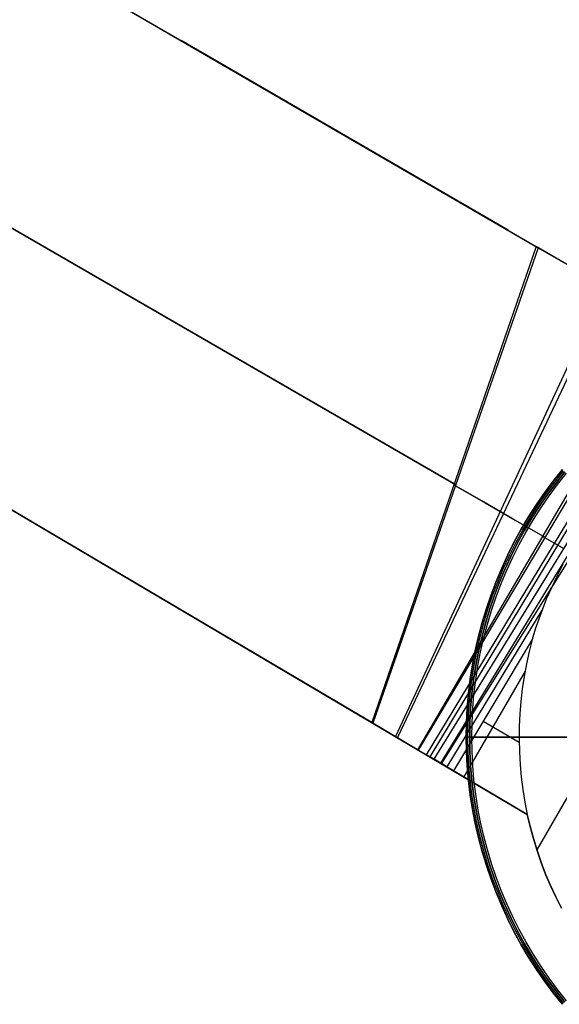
# Model space of a CAD drawing. Header units: millimetres. Extents: x 8926 to 10090, y -5004 to -3986.
# Tile 3 of 256: x 9301 to 9429, y -4417 to -4183. Entities that reach past the tile are written whole.
import ezdxf

# ---------------------------------------------------------------- set-up
doc = ezdxf.new("R2010")
doc.units = ezdxf.units.MM
doc.layers.add('1', color=7, linetype='Continuous')
doc.layers.add('BLANCO METALICO', color=7, linetype='Continuous', true_color=0xededed)

msp = doc.modelspace()

# ---------------------------------------------------------------- linework, layer by layer
at = {"layer": '1', "color": 29, "true_color": 0x4d342b}
for p, q in [((8936.24, -4085.35, 61.8), (9421.78, -4371.85, 61.8)), ((9316.68, -4175.07, 51.55), (9423.89, -4237.24, 59.69)), ((9317.01, -4175.27, 45.78), (9424.35, -4237.51, 53.63)), ((9417.24, -4233.38, 53), (9339.67, -4188.39, 53)), ((9404.43, -4293.5, 62.35), (9251.03, -4204.94, 56.46)), ((9251.27, -4205.07, 50.64), (9404.79, -4293.71, 56.32)), ((9384.87, -4350.07, 65.03), (9160.55, -4217.71, 63.36)), ((9385.15, -4350.24, 59.02), (9160.69, -4217.79, 57.45)), ((9423.89, -4237.24, 59.69), (9384.87, -4350.07, 65.03)), ((9424.35, -4237.51, 53.63), (9385.15, -4350.24, 59.02)), ((9434.32, -4243.3, 60.91), (9423.89, -4237.24, 59.69)), ((9424.35, -4237.51, 53.63), (9434.91, -4243.64, 54.86)), ((9440.17, -4246.7, 55.63), (9390.55, -4353.42, 59.23)), ((9441.25, -4247.33, 61.95), (9390.96, -4353.66, 65.27)), ((9395.81, -4356.53, 65.53), (9455.04, -4255.34, 64.55)), ((9455.89, -4255.83, 58.55), (9395.92, -4356.59, 59.52)), ((9458.54, -4257.37, 58.99), (9397.79, -4357.7, 59.54)), ((9459.31, -4257.82, 65.23), (9398.63, -4358.19, 65.61)), ((9399.66, -4358.8, 59.55), (9461.21, -4258.92, 59.33)), ((9462.37, -4259.6, 59.45), (9401.19, -4359.7, 59.56)), ((9401.45, -4359.85, 65.66), (9463.61, -4260.32, 65.66)), ((9411.41, -4297.79, 63.04), (9404.36, -4293.71, 62.36)), ((9404.72, -4293.93, 56.33), (9411.81, -4298.02, 57.01)), ((9418.44, -4301.84, 63.93), (9411.41, -4297.79, 63.04)), ((9411.81, -4298.02, 57.01), (9418.88, -4302.1, 57.91)), ((9425.45, -4305.89, 65.04), (9418.44, -4301.84, 63.93)), ((9418.88, -4302.1, 57.91), (9425.93, -4306.17, 59.04)), ((9427.78, -4307.33, 65.31), (9425.41, -4305.96, 65.04)), ((9425.89, -4306.23, 59.04), (9430.44, -4308.85, 59.44)), ((9430.16, -4308.7, 65.52), (9427.78, -4307.33, 65.31)), ((9430.23, -4312.64, 59.52), (9428.77, -4315.44, 59.52)), ((9428.77, -4315.44, 59.52), (9427.49, -4318.12, 59.53)), ((9427.49, -4318.12, 59.53), (9426.29, -4320.84, 59.54)), ((9426.29, -4320.84, 59.54), (9425.35, -4323.18, 59.55)), ((9425.26, -4323.4, 59.55), (9402.71, -4360.6, 59.57)), ((9425.35, -4323.18, 59.55), (9424.48, -4325.55, 59.56)), ((9424.48, -4325.55, 59.56), (9423.68, -4327.95, 59.56)), ((9423.68, -4327.95, 59.56), (9422.96, -4330.37, 59.57)), ((9422.96, -4330.37, 59.57), (9404.24, -4361.5, 59.57)), ((9422.96, -4330.37, 59.57), (9422.21, -4333.27, 59.57)), ((9422.21, -4333.27, 59.57), (9421.57, -4336.19, 59.57)), ((9421.57, -4336.19, 59.57), (9421.02, -4339.13, 59.57)), ((9421.24, -4337.88, 59.57), (9406.75, -4362.98, 59.57)), ((9421.02, -4339.13, 59.57), (9420.58, -4342.09, 59.57)), ((9420.58, -4342.09, 59.57), (9420.24, -4345.07, 59.57)), ((9420.24, -4345.07, 59.57), (9420, -4348.05, 59.57)), ((9420, -4348.05, 59.57), (9419.86, -4351.04, 59.57)), ((9384.87, -4350.07, 65.03), (9395.81, -4356.53, 65.53)), ((9395.92, -4356.59, 59.52), (9385.15, -4350.24, 59.02)), ((9411.29, -4349.78, 59.57), (9419.84, -4354.71, 59.57)), ((9419.86, -4351.04, 59.57), (9419.83, -4354.03, 59.57)), ((9419.83, -4354.03, 59.57), (9419.9, -4357.03, 59.57)), ((9395.81, -4356.53, 65.53), (9401.45, -4359.85, 65.66)), ((9399.66, -4358.8, 59.55), (9395.92, -4356.59, 59.52)), ((9419.9, -4357.03, 59.57), (9420.07, -4360.01, 59.57)), ((9404.24, -4361.5, 59.57), (9399.66, -4358.8, 59.55)), ((9401.45, -4359.85, 65.66), (9421.78, -4371.85, 65.66)), ((9420.07, -4360.01, 59.57), (9420.35, -4362.99, 59.57)), ((9421.78, -4371.85, 59.57), (9404.24, -4361.5, 59.57)), ((9420.35, -4362.99, 59.57), (9420.72, -4365.96, 59.57)), ((9420.72, -4365.96, 59.57), (9421.2, -4368.92, 59.57)), ((9432.29, -4366.02, 65.66), (9424.05, -4380.29, 65.66)), ((9421.2, -4368.92, 59.57), (9421.78, -4371.85, 59.57)), ((9421.78, -4371.85, 59.57), (9422.46, -4374.74, 59.57)), ((9422.46, -4374.74, 65.66), (9421.78, -4371.85, 65.66)), ((9421.78, -4371.85, 65.66), (9421.78, -4371.85, 59.57)), ((9422.46, -4374.74, 62.61), (9421.78, -4371.85, 62.61)), ((9422.46, -4374.74, 59.57), (9423.23, -4377.6, 59.57)), ((9423.23, -4377.6, 65.66), (9422.46, -4374.74, 65.66)), ((9423.23, -4377.6, 62.61), (9422.46, -4374.74, 62.61)), ((9423.23, -4377.6, 59.57), (9424.1, -4380.43, 59.57)), ((9424.1, -4380.43, 65.66), (9423.23, -4377.6, 65.66)), ((9424.1, -4380.43, 62.61), (9423.23, -4377.6, 62.61)), ((9424.1, -4380.43, 59.57), (9425.06, -4383.23, 59.57)), ((9425.06, -4383.23, 65.66), (9424.1, -4380.43, 65.66)), ((9425.06, -4383.23, 62.61), (9424.1, -4380.43, 62.61)), ((9425.06, -4383.23, 59.57), (9426.12, -4386, 59.57)), ((9426.12, -4386, 65.66), (9425.06, -4383.23, 65.66)), ((9426.12, -4386, 62.61), (9425.06, -4383.23, 62.61)), ((9426.12, -4386, 59.57), (9427.28, -4388.72, 59.57)), ((9427.28, -4388.72, 65.66), (9426.12, -4386, 65.66)), ((9427.28, -4388.72, 62.61), (9426.12, -4386, 62.61)), ((9427.28, -4388.72, 59.57), (9428.52, -4391.41, 59.57)), ((9428.52, -4391.41, 65.66), (9427.28, -4388.72, 65.66)), ((9428.52, -4391.41, 62.61), (9427.28, -4388.72, 62.61)), ((9428.52, -4391.41, 59.57), (9429.86, -4394.06, 59.57)), ((9429.86, -4394.06, 65.66), (9428.52, -4391.41, 65.66)), ((9429.86, -4394.06, 62.61), (9428.52, -4391.41, 62.61))]:
    msp.add_line(p, q, dxfattribs=at)
at = {"layer": 'BLANCO METALICO'}
for p, q in [((9427.95, -4292.82, 223.53), (9430.1, -4290.13, 223.53)), ((9430.1, -4290.13, 221.92), (9427.95, -4292.82, 221.92)), ((9430.1, -4290.13, 220.42), (9427.95, -4292.82, 220.42)), ((9427.95, -4292.82, 222.72), (9430.1, -4290.13, 222.72)), ((9427.95, -4292.82, 221.17), (9430.1, -4290.13, 221.17)), ((9428.27, -4293.06, 223.53), (9430.4, -4290.39, 223.53)), ((9430.71, -4290.64, 223.53), (9428.59, -4293.31, 223.53)), ((9428.59, -4293.31, 221.92), (9430.71, -4290.64, 221.92)), ((9430.71, -4290.64, 222.72), (9428.59, -4293.31, 222.72)), ((9428.59, -4293.31, 220.42), (9430.71, -4290.64, 220.42)), ((9428.98, -4293.61, 219.12), (9431.1, -4290.96, 219.12)), ((9428.98, -4293.61, 219.92), (9431.1, -4290.96, 219.92)), ((9425.91, -4295.58, 223.53), (9427.95, -4292.82, 223.53)), ((9427.95, -4292.82, 221.92), (9425.91, -4295.58, 221.92)), ((9427.95, -4292.82, 220.42), (9425.91, -4295.58, 220.42)), ((9425.91, -4295.58, 222.72), (9427.95, -4292.82, 222.72)), ((9425.91, -4295.58, 221.17), (9427.95, -4292.82, 221.17)), ((9426.23, -4295.81, 223.53), (9428.27, -4293.06, 223.53)), ((9428.59, -4293.31, 223.53), (9426.56, -4296.04, 223.53)), ((9426.56, -4296.04, 221.92), (9428.59, -4293.31, 221.92)), ((9428.59, -4293.31, 222.72), (9426.56, -4296.04, 222.72)), ((9426.56, -4296.04, 220.42), (9428.59, -4293.31, 220.42)), ((9426.96, -4296.33, 219.12), (9428.98, -4293.61, 219.12)), ((9426.96, -4296.33, 219.92), (9428.98, -4293.61, 219.92)), ((9423.95, -4298.4, 223.53), (9425.91, -4295.58, 223.53)), ((9425.91, -4295.58, 221.92), (9423.95, -4298.4, 221.92)), ((9425.91, -4295.58, 220.42), (9423.95, -4298.4, 220.42)), ((9423.95, -4298.4, 222.72), (9425.91, -4295.58, 222.72)), ((9423.95, -4298.4, 221.17), (9425.91, -4295.58, 221.17)), ((9424.29, -4298.63, 223.53), (9426.23, -4295.81, 223.53)), ((9426.56, -4296.04, 223.53), (9424.62, -4298.85, 223.53)), ((9424.62, -4298.85, 221.92), (9426.56, -4296.04, 221.92)), ((9426.56, -4296.04, 222.72), (9424.62, -4298.85, 222.72)), ((9424.62, -4298.85, 220.42), (9426.56, -4296.04, 220.42)), ((9425.04, -4299.12, 219.12), (9426.96, -4296.33, 219.12)), ((9425.04, -4299.12, 219.92), (9426.96, -4296.33, 219.92)), ((9422.1, -4301.3, 223.53), (9423.95, -4298.4, 223.53)), ((9423.95, -4298.4, 221.92), (9422.1, -4301.3, 221.92)), ((9423.95, -4298.4, 220.42), (9422.1, -4301.3, 220.42)), ((9422.1, -4301.3, 222.72), (9423.95, -4298.4, 222.72)), ((9422.1, -4301.3, 221.17), (9423.95, -4298.4, 221.17)), ((9422.44, -4301.51, 223.53), (9424.29, -4298.63, 223.53)), ((9424.62, -4298.85, 223.53), (9422.78, -4301.72, 223.53)), ((9422.78, -4301.72, 221.92), (9424.62, -4298.85, 221.92)), ((9424.62, -4298.85, 222.72), (9422.78, -4301.72, 222.72)), ((9422.78, -4301.72, 220.42), (9424.62, -4298.85, 220.42)), ((9423.21, -4301.98, 219.12), (9425.04, -4299.12, 219.12)), ((9423.21, -4301.98, 219.92), (9425.04, -4299.12, 219.92)), ((9420.35, -4304.25, 223.53), (9422.1, -4301.3, 223.53)), ((9422.1, -4301.3, 221.92), (9420.35, -4304.25, 221.92)), ((9422.1, -4301.3, 220.42), (9420.35, -4304.25, 220.42)), ((9420.35, -4304.25, 222.72), (9422.1, -4301.3, 222.72)), ((9420.35, -4304.25, 221.17), (9422.1, -4301.3, 221.17)), ((9420.7, -4304.45, 223.53), (9422.44, -4301.51, 223.53)), ((9422.78, -4301.72, 223.53), (9421.05, -4304.65, 223.53)), ((9421.05, -4304.65, 221.92), (9422.78, -4301.72, 221.92)), ((9422.78, -4301.72, 222.72), (9421.05, -4304.65, 222.72)), ((9421.05, -4304.65, 220.42), (9422.78, -4301.72, 220.42)), ((9418.7, -4307.27, 223.53), (9420.35, -4304.25, 223.53)), ((9420.35, -4304.25, 221.92), (9418.7, -4307.27, 221.92)), ((9420.35, -4304.25, 220.42), (9418.7, -4307.27, 220.42)), ((9418.7, -4307.27, 222.72), (9420.35, -4304.25, 222.72)), ((9418.7, -4307.27, 221.17), (9420.35, -4304.25, 221.17)), ((9421.48, -4304.9, 219.12), (9423.21, -4301.98, 219.12)), ((9421.48, -4304.9, 219.92), (9423.21, -4301.98, 219.92)), ((9419.06, -4307.45, 223.53), (9420.7, -4304.45, 223.53)), ((9421.05, -4304.65, 223.53), (9419.41, -4307.64, 223.53)), ((9419.41, -4307.64, 221.92), (9421.05, -4304.65, 221.92)), ((9421.05, -4304.65, 222.72), (9419.41, -4307.64, 222.72)), ((9419.41, -4307.64, 220.42), (9421.05, -4304.65, 220.42)), ((9419.85, -4307.87, 219.12), (9421.48, -4304.9, 219.12)), ((9419.85, -4307.87, 219.92), (9421.48, -4304.9, 219.92)), ((9417.16, -4310.33, 223.53), (9418.7, -4307.27, 223.53)), ((9418.7, -4307.27, 221.92), (9417.16, -4310.33, 221.92)), ((9418.7, -4307.27, 220.42), (9417.16, -4310.33, 220.42)), ((9417.16, -4310.33, 222.72), (9418.7, -4307.27, 222.72)), ((9417.16, -4310.33, 221.17), (9418.7, -4307.27, 221.17)), ((9417.52, -4310.51, 223.53), (9419.06, -4307.45, 223.53)), ((9419.41, -4307.64, 223.53), (9417.88, -4310.68, 223.53)), ((9417.88, -4310.68, 221.92), (9419.41, -4307.64, 221.92)), ((9419.41, -4307.64, 222.72), (9417.88, -4310.68, 222.72)), ((9417.88, -4310.68, 220.42), (9419.41, -4307.64, 220.42)), ((9418.33, -4310.9, 219.12), (9419.85, -4307.87, 219.12)), ((9418.33, -4310.9, 219.92), (9419.85, -4307.87, 219.92)), ((9415.72, -4313.45, 223.53), (9417.16, -4310.33, 223.53)), ((9417.16, -4310.33, 221.92), (9415.72, -4313.45, 221.92)), ((9417.16, -4310.33, 220.42), (9415.72, -4313.45, 220.42)), ((9415.72, -4313.45, 222.72), (9417.16, -4310.33, 222.72)), ((9415.72, -4313.45, 221.17), (9417.16, -4310.33, 221.17)), ((9416.09, -4313.61, 223.53), (9417.52, -4310.51, 223.53)), ((9417.88, -4310.68, 223.53), (9416.45, -4313.78, 223.53)), ((9416.45, -4313.78, 221.92), (9417.88, -4310.68, 221.92)), ((9417.88, -4310.68, 222.72), (9416.45, -4313.78, 222.72)), ((9416.45, -4313.78, 220.42), (9417.88, -4310.68, 220.42)), ((9416.91, -4313.98, 219.12), (9418.33, -4310.9, 219.12)), ((9416.91, -4313.98, 219.92), (9418.33, -4310.9, 219.92)), ((9414.39, -4316.62, 223.53), (9415.72, -4313.45, 223.53)), ((9415.72, -4313.45, 221.92), (9414.39, -4316.62, 221.92)), ((9415.72, -4313.45, 220.42), (9414.39, -4316.62, 220.42)), ((9414.39, -4316.62, 222.72), (9415.72, -4313.45, 222.72)), ((9414.39, -4316.62, 221.17), (9415.72, -4313.45, 221.17)), ((9414.77, -4316.77, 223.53), (9416.09, -4313.61, 223.53)), ((9416.45, -4313.78, 223.53), (9415.14, -4316.92, 223.53)), ((9415.14, -4316.92, 221.92), (9416.45, -4313.78, 221.92)), ((9416.45, -4313.78, 222.72), (9415.14, -4316.92, 222.72)), ((9415.14, -4316.92, 220.42), (9416.45, -4313.78, 220.42)), ((9415.6, -4317.1, 219.12), (9416.91, -4313.98, 219.12)), ((9415.6, -4317.1, 219.92), (9416.91, -4313.98, 219.92)), ((9413.18, -4319.83, 223.53), (9414.39, -4316.62, 223.53)), ((9414.39, -4316.62, 221.92), (9413.18, -4319.83, 221.92)), ((9414.39, -4316.62, 220.42), (9413.18, -4319.83, 220.42)), ((9413.18, -4319.83, 222.72), (9414.39, -4316.62, 222.72)), ((9413.18, -4319.83, 221.17), (9414.39, -4316.62, 221.17)), ((9413.55, -4319.97, 223.53), (9414.77, -4316.77, 223.53)), ((9415.14, -4316.92, 223.53), (9413.93, -4320.1, 223.53)), ((9413.93, -4320.1, 221.92), (9415.14, -4316.92, 221.92)), ((9415.14, -4316.92, 222.72), (9413.93, -4320.1, 222.72)), ((9413.93, -4320.1, 220.42), (9415.14, -4316.92, 220.42)), ((9414.4, -4320.27, 219.12), (9415.6, -4317.1, 219.12)), ((9414.4, -4320.27, 219.92), (9415.6, -4317.1, 219.92)), ((9412.07, -4323.08, 223.53), (9413.18, -4319.83, 223.53)), ((9413.18, -4319.83, 221.92), (9412.07, -4323.08, 221.92)), ((9413.18, -4319.83, 220.42), (9412.07, -4323.08, 220.42)), ((9412.07, -4323.08, 222.72), (9413.18, -4319.83, 222.72)), ((9412.07, -4323.08, 221.17), (9413.18, -4319.83, 221.17)), ((9412.45, -4323.21, 223.53), (9413.55, -4319.97, 223.53)), ((9413.93, -4320.1, 223.53), (9412.83, -4323.33, 223.53)), ((9412.83, -4323.33, 221.92), (9413.93, -4320.1, 221.92)), ((9413.93, -4320.1, 222.72), (9412.83, -4323.33, 222.72)), ((9412.83, -4323.33, 220.42), (9413.93, -4320.1, 220.42)), ((9413.31, -4323.48, 219.12), (9414.4, -4320.27, 219.12)), ((9413.31, -4323.48, 219.92), (9414.4, -4320.27, 219.92)), ((9411.08, -4326.37, 223.53), (9412.07, -4323.08, 223.53)), ((9412.07, -4323.08, 221.92), (9411.08, -4326.37, 221.92)), ((9412.07, -4323.08, 220.42), (9411.08, -4326.37, 220.42)), ((9411.08, -4326.37, 222.72), (9412.07, -4323.08, 222.72)), ((9411.08, -4326.37, 221.17), (9412.07, -4323.08, 221.17)), ((9411.46, -4326.48, 223.53), (9412.45, -4323.21, 223.53)), ((9412.83, -4323.33, 223.53), (9411.85, -4326.59, 223.53)), ((9411.85, -4326.59, 221.92), (9412.83, -4323.33, 221.92)), ((9412.83, -4323.33, 222.72), (9411.85, -4326.59, 222.72)), ((9411.85, -4326.59, 220.42), (9412.83, -4323.33, 220.42)), ((9412.33, -4326.73, 219.12), (9413.31, -4323.48, 219.12)), ((9412.33, -4326.73, 219.92), (9413.31, -4323.48, 219.92)), ((9410.2, -4329.69, 223.53), (9411.08, -4326.37, 223.53)), ((9411.08, -4326.37, 221.92), (9410.2, -4329.69, 221.92)), ((9411.08, -4326.37, 220.42), (9410.2, -4329.69, 220.42)), ((9410.2, -4329.69, 222.72), (9411.08, -4326.37, 222.72)), ((9410.2, -4329.69, 221.17), (9411.08, -4326.37, 221.17)), ((9410.58, -4329.79, 223.53), (9411.46, -4326.48, 223.53)), ((9411.85, -4326.59, 223.53), (9410.97, -4329.88, 223.53)), ((9410.97, -4329.88, 221.92), (9411.85, -4326.59, 221.92)), ((9411.85, -4326.59, 222.72), (9410.97, -4329.88, 222.72)), ((9410.97, -4329.88, 220.42), (9411.85, -4326.59, 220.42)), ((9411.46, -4330, 219.12), (9412.33, -4326.73, 219.12)), ((9411.46, -4330, 219.92), (9412.33, -4326.73, 219.92)), ((9409.43, -4333.04, 223.53), (9410.2, -4329.69, 223.53)), ((9410.2, -4329.69, 221.92), (9409.43, -4333.04, 221.92)), ((9410.2, -4329.69, 220.42), (9409.43, -4333.04, 220.42)), ((9409.43, -4333.04, 222.72), (9410.2, -4329.69, 222.72)), ((9409.43, -4333.04, 221.17), (9410.2, -4329.69, 221.17)), ((9409.82, -4333.12, 223.53), (9410.58, -4329.79, 223.53)), ((9410.97, -4329.88, 223.53), (9410.21, -4333.21, 223.53)), ((9410.21, -4333.21, 221.92), (9410.97, -4329.88, 221.92)), ((9410.97, -4329.88, 222.72), (9410.21, -4333.21, 222.72)), ((9410.21, -4333.21, 220.42), (9410.97, -4329.88, 220.42)), ((9410.7, -4333.31, 219.12), (9411.46, -4330, 219.12)), ((9410.7, -4333.31, 219.92), (9411.46, -4330, 219.92)), ((9408.78, -4336.42, 223.53), (9409.43, -4333.04, 223.53)), ((9409.43, -4333.04, 221.92), (9408.78, -4336.42, 221.92)), ((9409.43, -4333.04, 220.42), (9408.78, -4336.42, 220.42)), ((9408.78, -4336.42, 222.72), (9409.43, -4333.04, 222.72)), ((9408.78, -4336.42, 221.17), (9409.43, -4333.04, 221.17)), ((9409.18, -4336.48, 223.53), (9409.82, -4333.12, 223.53)), ((9410.21, -4333.21, 223.53), (9409.57, -4336.55, 223.53)), ((9409.57, -4336.55, 221.92), (9410.21, -4333.21, 221.92)), ((9410.21, -4333.21, 222.72), (9409.57, -4336.55, 222.72)), ((9409.57, -4336.55, 220.42), (9410.21, -4333.21, 220.42)), ((9410.06, -4336.64, 219.12), (9410.7, -4333.31, 219.12)), ((9410.06, -4336.64, 219.92), (9410.7, -4333.31, 219.92)), ((9408.25, -4339.81, 223.53), (9408.78, -4336.42, 223.53)), ((9408.78, -4336.42, 221.92), (9408.25, -4339.81, 221.92)), ((9408.78, -4336.42, 220.42), (9408.25, -4339.81, 220.42)), ((9408.25, -4339.81, 222.72), (9408.78, -4336.42, 222.72)), ((9408.25, -4339.81, 221.17), (9408.78, -4336.42, 221.17)), ((9408.65, -4339.86, 223.53), (9409.18, -4336.48, 223.53)), ((9409.57, -4336.55, 223.53), (9409.04, -4339.92, 223.53)), ((9409.04, -4339.92, 221.92), (9409.57, -4336.55, 221.92)), ((9409.57, -4336.55, 222.72), (9409.04, -4339.92, 222.72)), ((9409.04, -4339.92, 220.42), (9409.57, -4336.55, 220.42)), ((9409.54, -4339.99, 219.12), (9410.06, -4336.64, 219.12)), ((9409.54, -4339.99, 219.92), (9410.06, -4336.64, 219.92)), ((9407.84, -4343.22, 223.53), (9408.25, -4339.81, 223.53)), ((9408.25, -4339.81, 221.92), (9407.84, -4343.22, 221.92)), ((9408.25, -4339.81, 220.42), (9407.84, -4343.22, 220.42)), ((9407.84, -4343.22, 222.72), (9408.25, -4339.81, 222.72)), ((9407.84, -4343.22, 221.17), (9408.25, -4339.81, 221.17)), ((9408.24, -4343.26, 223.53), (9408.65, -4339.86, 223.53)), ((9409.04, -4339.92, 223.53), (9408.63, -4343.3, 223.53)), ((9408.63, -4343.3, 221.92), (9409.04, -4339.92, 221.92)), ((9409.04, -4339.92, 222.72), (9408.63, -4343.3, 222.72)), ((9408.63, -4343.3, 220.42), (9409.04, -4339.92, 220.42)), ((9409.13, -4343.35, 219.12), (9409.54, -4339.99, 219.12)), ((9409.13, -4343.35, 219.92), (9409.54, -4339.99, 219.92)), ((9407.54, -4346.64, 223.53), (9407.84, -4343.22, 223.53)), ((9407.84, -4343.22, 221.92), (9407.54, -4346.64, 221.92)), ((9407.84, -4343.22, 220.42), (9407.54, -4346.64, 220.42)), ((9407.54, -4346.64, 222.72), (9407.84, -4343.22, 222.72)), ((9407.54, -4346.64, 221.17), (9407.84, -4343.22, 221.17)), ((9407.94, -4346.67, 223.53), (9408.24, -4343.26, 223.53)), ((9408.63, -4343.3, 223.53), (9408.34, -4346.7, 223.53)), ((9408.34, -4346.7, 221.92), (9408.63, -4343.3, 221.92)), ((9408.63, -4343.3, 222.72), (9408.34, -4346.7, 222.72)), ((9408.34, -4346.7, 220.42), (9408.63, -4343.3, 220.42)), ((9408.84, -4346.73, 219.12), (9409.13, -4343.35, 219.12)), ((9408.84, -4346.73, 219.92), (9409.13, -4343.35, 219.92)), ((9407.36, -4350.07, 223.53), (9407.54, -4346.64, 223.53)), ((9407.54, -4346.64, 221.92), (9407.36, -4350.07, 221.92)), ((9407.54, -4346.64, 220.42), (9407.36, -4350.07, 220.42)), ((9407.36, -4350.07, 222.72), (9407.54, -4346.64, 222.72)), ((9407.36, -4350.07, 221.17), (9407.54, -4346.64, 221.17)), ((9407.76, -4350.08, 223.53), (9407.94, -4346.67, 223.53)), ((9408.34, -4346.7, 223.53), (9408.16, -4350.1, 223.53)), ((9408.16, -4350.1, 221.92), (9408.34, -4346.7, 221.92)), ((9408.34, -4346.7, 222.72), (9408.16, -4350.1, 222.72)), ((9408.16, -4350.1, 220.42), (9408.34, -4346.7, 220.42)), ((9408.66, -4350.12, 219.12), (9408.84, -4346.73, 219.12)), ((9408.66, -4350.12, 219.92), (9408.84, -4346.73, 219.92)), ((9407.31, -4353.51, 223.53), (9407.36, -4350.07, 223.53)), ((9407.36, -4350.07, 221.92), (9407.31, -4353.51, 221.92)), ((9407.36, -4350.07, 220.42), (9407.31, -4353.51, 220.42)), ((9407.31, -4353.51, 222.72), (9407.36, -4350.07, 222.72)), ((9407.31, -4353.51, 221.17), (9407.36, -4350.07, 221.17)), ((9407.71, -4353.51, 223.53), (9407.76, -4350.08, 223.53)), ((9408.16, -4350.1, 223.53), (9408.11, -4353.51, 223.53)), ((9408.11, -4353.51, 221.92), (9408.16, -4350.1, 221.92)), ((9408.16, -4350.1, 222.72), (9408.11, -4353.51, 222.72)), ((9408.11, -4353.51, 220.42), (9408.16, -4350.1, 220.42)), ((9408.61, -4353.51, 219.12), (9408.66, -4350.12, 219.12)), ((9408.61, -4353.51, 219.92), (9408.66, -4350.12, 219.92)), ((9407.36, -4356.94, 223.53), (9407.31, -4353.51, 223.53)), ((9407.31, -4353.51, 223.53), (9407.31, -4353.51, 221.92)), ((9407.31, -4353.51, 221.92), (9407.36, -4356.94, 221.92)), ((9408.11, -4353.51, 223.53), (9407.31, -4353.51, 223.53)), ((9407.31, -4353.51, 220.42), (9407.31, -4353.51, 221.92)), ((9407.32, -4353.51, 220.24), (9407.31, -4353.51, 220.28)), ((9407.31, -4353.51, 220.28), (9407.31, -4353.51, 220.33)), ((9407.31, -4353.51, 220.33), (9407.31, -4353.51, 220.37)), ((9407.31, -4353.51, 220.37), (9407.31, -4353.51, 220.42)), ((9407.31, -4353.51, 220.42), (9407.36, -4356.94, 220.42)), ((9407.36, -4356.94, 222.72), (9407.31, -4353.51, 222.72)), ((9407.36, -4356.94, 221.17), (9407.31, -4353.51, 221.17)), ((9407.33, -4353.51, 220.15), (9407.32, -4353.51, 220.2)), ((9407.32, -4353.51, 220.2), (9407.32, -4353.51, 220.24)), ((9407.34, -4353.51, 220.11), (9407.33, -4353.51, 220.15)), ((9407.35, -4353.51, 220.07), (9407.34, -4353.51, 220.11)), ((9407.37, -4353.51, 220.02), (9407.35, -4353.51, 220.07)), ((9407.38, -4353.51, 219.98), (9407.37, -4353.51, 220.02)), ((9407.4, -4353.51, 219.94), (9407.38, -4353.51, 219.98)), ((9407.41, -4353.51, 219.9), (9407.4, -4353.51, 219.94)), ((9407.43, -4353.51, 219.86), (9407.41, -4353.51, 219.9)), ((9407.45, -4353.51, 219.82), (9407.43, -4353.51, 219.86)), ((9407.47, -4353.51, 219.78), (9407.45, -4353.51, 219.82)), ((9407.49, -4353.51, 219.74), (9407.47, -4353.51, 219.78)), ((9407.52, -4353.51, 219.7), (9407.49, -4353.51, 219.74)), ((9407.54, -4353.51, 219.67), (9407.52, -4353.51, 219.7)), ((9407.57, -4353.51, 219.63), (9407.54, -4353.51, 219.67)), ((9407.6, -4353.51, 219.6), (9407.57, -4353.51, 219.63)), ((9407.63, -4353.51, 219.56), (9407.6, -4353.51, 219.6)), ((9407.65, -4353.51, 219.53), (9407.63, -4353.51, 219.56)), ((9407.69, -4353.51, 219.5), (9407.65, -4353.51, 219.53)), ((9407.72, -4353.51, 219.47), (9407.69, -4353.51, 219.5)), ((9407.76, -4356.93, 223.53), (9407.71, -4353.51, 223.53)), ((9407.75, -4353.51, 219.44), (9407.72, -4353.51, 219.47)), ((9407.78, -4353.51, 219.41), (9407.75, -4353.51, 219.44)), ((9407.82, -4353.51, 219.38), (9407.78, -4353.51, 219.41)), ((9407.86, -4353.51, 219.35), (9407.82, -4353.51, 219.38)), ((9407.89, -4353.51, 219.33), (9407.86, -4353.51, 219.35)), ((9407.93, -4353.51, 219.31), (9407.89, -4353.51, 219.33)), ((9407.97, -4353.51, 219.28), (9407.93, -4353.51, 219.31)), ((9408.01, -4353.51, 219.26), (9407.97, -4353.51, 219.28)), ((9408.05, -4353.51, 219.24), (9408.01, -4353.51, 219.26)), ((9408.09, -4353.51, 219.22), (9408.05, -4353.51, 219.24)), ((9408.13, -4353.51, 219.21), (9408.09, -4353.51, 219.22)), ((9408.11, -4353.51, 221.92), (9408.11, -4353.51, 223.53)), ((9408.11, -4353.51, 223.53), (9408.16, -4356.91, 223.53)), ((9408.16, -4356.91, 221.92), (9408.11, -4353.51, 221.92)), ((9408.11, -4353.51, 221.92), (9408.11, -4353.51, 220.42)), ((9408.11, -4353.51, 220.42), (9408.11, -4353.51, 220.4)), ((9408.11, -4353.51, 220.4), (9408.11, -4353.51, 220.38)), ((9408.11, -4353.51, 220.38), (9408.11, -4353.51, 220.37)), ((9408.11, -4353.51, 220.37), (9408.11, -4353.51, 220.35)), ((9408.11, -4353.51, 220.35), (9408.11, -4353.51, 220.33)), ((9408.11, -4353.51, 220.33), (9408.12, -4353.51, 220.31)), ((9408.11, -4353.51, 222.72), (9408.16, -4356.91, 222.72)), ((9408.16, -4356.91, 220.42), (9408.11, -4353.51, 220.42)), ((9408.12, -4353.51, 220.31), (9408.12, -4353.51, 220.3)), ((9408.12, -4353.51, 220.3), (9408.12, -4353.51, 220.28)), ((9408.12, -4353.51, 220.28), (9408.13, -4353.51, 220.27)), ((9408.17, -4353.51, 219.19), (9408.13, -4353.51, 219.21)), ((9408.13, -4353.51, 220.27), (9408.13, -4353.51, 220.25)), ((9408.13, -4353.51, 220.25), (9408.14, -4353.51, 220.23)), ((9408.14, -4353.51, 220.23), (9408.15, -4353.51, 220.22)), ((9408.15, -4353.51, 220.22), (9408.15, -4353.51, 220.2)), ((9408.15, -4353.51, 220.2), (9408.16, -4353.51, 220.19)), ((9408.16, -4353.51, 220.19), (9408.17, -4353.51, 220.17)), ((9408.21, -4353.51, 219.18), (9408.17, -4353.51, 219.19)), ((9408.17, -4353.51, 220.17), (9408.18, -4353.51, 220.16)), ((9408.18, -4353.51, 220.16), (9408.19, -4353.51, 220.14)), ((9408.19, -4353.51, 220.14), (9408.2, -4353.51, 220.13)), ((9408.2, -4353.51, 220.13), (9408.21, -4353.51, 220.11)), ((9408.25, -4353.51, 219.16), (9408.21, -4353.51, 219.18)), ((9408.21, -4353.51, 220.11), (9408.22, -4353.51, 220.1)), ((9408.22, -4353.51, 220.1), (9408.23, -4353.51, 220.09)), ((9408.23, -4353.51, 220.09), (9408.24, -4353.51, 220.07)), ((9408.24, -4353.51, 220.07), (9408.25, -4353.51, 220.06)), ((9408.3, -4353.51, 219.15), (9408.25, -4353.51, 219.16)), ((9408.25, -4353.51, 220.06), (9408.26, -4353.51, 220.05)), ((9408.26, -4353.51, 220.05), (9408.28, -4353.51, 220.04)), ((9408.28, -4353.51, 220.04), (9408.29, -4353.51, 220.03)), ((9408.29, -4353.51, 220.03), (9408.3, -4353.51, 220.02)), ((9408.34, -4353.51, 219.14), (9408.3, -4353.51, 219.15)), ((9408.3, -4353.51, 220.02), (9408.32, -4353.51, 220.01)), ((9408.32, -4353.51, 220.01), (9408.33, -4353.51, 220)), ((9408.33, -4353.51, 220), (9408.35, -4353.51, 219.99)), ((9408.38, -4353.51, 219.14), (9408.34, -4353.51, 219.14)), ((9408.35, -4353.51, 219.99), (9408.36, -4353.51, 219.98)), ((9408.36, -4353.51, 219.98), (9408.37, -4353.51, 219.97)), ((9408.37, -4353.51, 219.97), (9408.39, -4353.51, 219.96)), ((9408.43, -4353.51, 219.13), (9408.38, -4353.51, 219.14)), ((9408.39, -4353.51, 219.96), (9408.41, -4353.51, 219.96)), ((9408.41, -4353.51, 219.96), (9408.42, -4353.51, 219.95)), ((9408.42, -4353.51, 219.95), (9408.44, -4353.51, 219.95)), ((9408.47, -4353.51, 219.12), (9408.43, -4353.51, 219.13)), ((9408.44, -4353.51, 219.95), (9408.45, -4353.51, 219.94)), ((9408.45, -4353.51, 219.94), (9408.47, -4353.51, 219.93)), ((9408.52, -4353.51, 219.12), (9408.47, -4353.51, 219.12)), ((9408.47, -4353.51, 219.93), (9408.49, -4353.51, 219.93)), ((9408.49, -4353.51, 219.93), (9408.5, -4353.51, 219.93)), ((9408.5, -4353.51, 219.93), (9408.52, -4353.51, 219.92)), ((9408.56, -4353.51, 219.12), (9408.52, -4353.51, 219.12)), ((9408.52, -4353.51, 219.92), (9408.54, -4353.51, 219.92)), ((9408.54, -4353.51, 219.92), (9408.55, -4353.51, 219.92)), ((9408.55, -4353.51, 219.92), (9408.57, -4353.51, 219.92)), ((9408.61, -4353.51, 219.12), (9408.56, -4353.51, 219.12)), ((9408.57, -4353.51, 219.92), (9408.59, -4353.51, 219.92)), ((9408.59, -4353.51, 219.92), (9408.61, -4353.51, 219.92)), ((9481.31, -4353.51, 219.12), (9408.61, -4353.51, 219.12)), ((9408.61, -4353.51, 219.92), (9481.81, -4353.51, 219.92)), ((9408.66, -4356.89, 219.12), (9408.61, -4353.51, 219.12)), ((9408.66, -4356.89, 219.92), (9408.61, -4353.51, 219.92)), ((9407.54, -4360.37, 223.53), (9407.36, -4356.94, 223.53)), ((9407.36, -4356.94, 221.92), (9407.54, -4360.37, 221.92)), ((9407.36, -4356.94, 220.42), (9407.54, -4360.37, 220.42)), ((9407.54, -4360.37, 222.72), (9407.36, -4356.94, 222.72)), ((9407.54, -4360.37, 221.17), (9407.36, -4356.94, 221.17)), ((9407.94, -4360.34, 223.53), (9407.76, -4356.93, 223.53)), ((9408.16, -4356.91, 223.53), (9408.34, -4360.31, 223.53)), ((9408.34, -4360.31, 221.92), (9408.16, -4356.91, 221.92)), ((9408.16, -4356.91, 222.72), (9408.34, -4360.31, 222.72)), ((9408.34, -4360.31, 220.42), (9408.16, -4356.91, 220.42)), ((9408.84, -4360.28, 219.12), (9408.66, -4356.89, 219.12)), ((9408.84, -4360.28, 219.92), (9408.66, -4356.89, 219.92)), ((9409.13, -4363.66, 219.12), (9408.84, -4360.28, 219.12)), ((9409.13, -4363.66, 219.92), (9408.84, -4360.28, 219.92)), ((9407.84, -4363.79, 223.53), (9407.54, -4360.37, 223.53)), ((9407.54, -4360.37, 221.92), (9407.84, -4363.79, 221.92)), ((9407.54, -4360.37, 220.42), (9407.84, -4363.79, 220.42)), ((9407.84, -4363.79, 222.72), (9407.54, -4360.37, 222.72)), ((9407.84, -4363.79, 221.17), (9407.54, -4360.37, 221.17)), ((9408.24, -4363.75, 223.53), (9407.94, -4360.34, 223.53)), ((9408.34, -4360.31, 223.53), (9408.63, -4363.71, 223.53)), ((9408.63, -4363.71, 221.92), (9408.34, -4360.31, 221.92)), ((9408.34, -4360.31, 222.72), (9408.63, -4363.71, 222.72)), ((9408.63, -4363.71, 220.42), (9408.34, -4360.31, 220.42)), ((9408.25, -4367.2, 223.53), (9407.84, -4363.79, 223.53)), ((9407.84, -4363.79, 221.92), (9408.25, -4367.2, 221.92)), ((9407.84, -4363.79, 220.42), (9408.25, -4367.2, 220.42)), ((9408.25, -4367.2, 222.72), (9407.84, -4363.79, 222.72)), ((9408.25, -4367.2, 221.17), (9407.84, -4363.79, 221.17)), ((9408.65, -4367.15, 223.53), (9408.24, -4363.75, 223.53)), ((9408.63, -4363.71, 223.53), (9409.04, -4367.09, 223.53)), ((9409.04, -4367.09, 221.92), (9408.63, -4363.71, 221.92)), ((9408.63, -4363.71, 222.72), (9409.04, -4367.09, 222.72)), ((9409.04, -4367.09, 220.42), (9408.63, -4363.71, 220.42)), ((9409.54, -4367.02, 219.12), (9409.13, -4363.66, 219.12)), ((9409.54, -4367.02, 219.92), (9409.13, -4363.66, 219.92)), ((9408.78, -4370.6, 223.53), (9408.25, -4367.2, 223.53)), ((9408.25, -4367.2, 221.92), (9408.78, -4370.6, 221.92)), ((9408.25, -4367.2, 220.42), (9408.78, -4370.6, 220.42)), ((9408.78, -4370.6, 222.72), (9408.25, -4367.2, 222.72)), ((9408.78, -4370.6, 221.17), (9408.25, -4367.2, 221.17)), ((9409.18, -4370.53, 223.53), (9408.65, -4367.15, 223.53)), ((9409.04, -4367.09, 223.53), (9409.57, -4370.46, 223.53)), ((9409.57, -4370.46, 221.92), (9409.04, -4367.09, 221.92)), ((9409.04, -4367.09, 222.72), (9409.57, -4370.46, 222.72)), ((9409.57, -4370.46, 220.42), (9409.04, -4367.09, 220.42)), ((9410.06, -4370.37, 219.12), (9409.54, -4367.02, 219.12)), ((9410.06, -4370.37, 219.92), (9409.54, -4367.02, 219.92)), ((9409.43, -4373.97, 223.53), (9408.78, -4370.6, 223.53)), ((9408.78, -4370.6, 221.92), (9409.43, -4373.97, 221.92)), ((9408.78, -4370.6, 220.42), (9409.43, -4373.97, 220.42)), ((9409.43, -4373.97, 222.72), (9408.78, -4370.6, 222.72)), ((9409.43, -4373.97, 221.17), (9408.78, -4370.6, 221.17)), ((9409.82, -4373.89, 223.53), (9409.18, -4370.53, 223.53)), ((9409.57, -4370.46, 223.53), (9410.21, -4373.8, 223.53)), ((9410.21, -4373.8, 221.92), (9409.57, -4370.46, 221.92)), ((9409.57, -4370.46, 222.72), (9410.21, -4373.8, 222.72)), ((9410.21, -4373.8, 220.42), (9409.57, -4370.46, 220.42)), ((9410.7, -4373.7, 219.12), (9410.06, -4370.37, 219.12)), ((9410.7, -4373.7, 219.92), (9410.06, -4370.37, 219.92)), ((9410.2, -4377.32, 223.53), (9409.43, -4373.97, 223.53)), ((9409.43, -4373.97, 221.92), (9410.2, -4377.32, 221.92)), ((9409.43, -4373.97, 220.42), (9410.2, -4377.32, 220.42)), ((9410.2, -4377.32, 222.72), (9409.43, -4373.97, 222.72)), ((9410.2, -4377.32, 221.17), (9409.43, -4373.97, 221.17)), ((9410.58, -4377.22, 223.53), (9409.82, -4373.89, 223.53)), ((9410.21, -4373.8, 223.53), (9410.97, -4377.13, 223.53)), ((9410.97, -4377.13, 221.92), (9410.21, -4373.8, 221.92)), ((9410.21, -4373.8, 222.72), (9410.97, -4377.13, 222.72)), ((9410.97, -4377.13, 220.42), (9410.21, -4373.8, 220.42)), ((9411.46, -4377.01, 219.12), (9410.7, -4373.7, 219.12)), ((9411.46, -4377.01, 219.92), (9410.7, -4373.7, 219.92)), ((9411.08, -4380.64, 223.53), (9410.2, -4377.32, 223.53)), ((9410.2, -4377.32, 221.92), (9411.08, -4380.64, 221.92)), ((9410.2, -4377.32, 220.42), (9411.08, -4380.64, 220.42)), ((9411.08, -4380.64, 222.72), (9410.2, -4377.32, 222.72)), ((9411.08, -4380.64, 221.17), (9410.2, -4377.32, 221.17)), ((9411.46, -4380.53, 223.53), (9410.58, -4377.22, 223.53)), ((9410.97, -4377.13, 223.53), (9411.85, -4380.42, 223.53)), ((9411.85, -4380.42, 221.92), (9410.97, -4377.13, 221.92)), ((9410.97, -4377.13, 222.72), (9411.85, -4380.42, 222.72)), ((9411.85, -4380.42, 220.42), (9410.97, -4377.13, 220.42)), ((9412.33, -4380.28, 219.12), (9411.46, -4377.01, 219.12)), ((9412.33, -4380.28, 219.92), (9411.46, -4377.01, 219.92)), ((9412.07, -4383.93, 223.53), (9411.08, -4380.64, 223.53)), ((9411.08, -4380.64, 221.92), (9412.07, -4383.93, 221.92)), ((9411.08, -4380.64, 220.42), (9412.07, -4383.93, 220.42)), ((9412.07, -4383.93, 222.72), (9411.08, -4380.64, 222.72)), ((9412.07, -4383.93, 221.17), (9411.08, -4380.64, 221.17)), ((9412.45, -4383.8, 223.53), (9411.46, -4380.53, 223.53)), ((9411.85, -4380.42, 223.53), (9412.83, -4383.68, 223.53)), ((9412.83, -4383.68, 221.92), (9411.85, -4380.42, 221.92)), ((9411.85, -4380.42, 222.72), (9412.83, -4383.68, 222.72)), ((9412.83, -4383.68, 220.42), (9411.85, -4380.42, 220.42)), ((9413.31, -4383.53, 219.12), (9412.33, -4380.28, 219.12)), ((9413.31, -4383.53, 219.92), (9412.33, -4380.28, 219.92)), ((9414.4, -4386.74, 219.12), (9413.31, -4383.53, 219.12)), ((9414.4, -4386.74, 219.92), (9413.31, -4383.53, 219.92)), ((9413.18, -4387.18, 223.53), (9412.07, -4383.93, 223.53)), ((9412.07, -4383.93, 221.92), (9413.18, -4387.18, 221.92)), ((9412.07, -4383.93, 220.42), (9413.18, -4387.18, 220.42)), ((9413.18, -4387.18, 222.72), (9412.07, -4383.93, 222.72)), ((9413.18, -4387.18, 221.17), (9412.07, -4383.93, 221.17)), ((9413.55, -4387.04, 223.53), (9412.45, -4383.8, 223.53)), ((9412.83, -4383.68, 223.53), (9413.93, -4386.91, 223.53)), ((9413.93, -4386.91, 221.92), (9412.83, -4383.68, 221.92)), ((9412.83, -4383.68, 222.72), (9413.93, -4386.91, 222.72)), ((9413.93, -4386.91, 220.42), (9412.83, -4383.68, 220.42)), ((9414.39, -4390.39, 223.53), (9413.18, -4387.18, 223.53)), ((9413.18, -4387.18, 221.92), (9414.39, -4390.39, 221.92)), ((9413.18, -4387.18, 220.42), (9414.39, -4390.39, 220.42)), ((9414.39, -4390.39, 222.72), (9413.18, -4387.18, 222.72)), ((9414.39, -4390.39, 221.17), (9413.18, -4387.18, 221.17)), ((9414.77, -4390.24, 223.53), (9413.55, -4387.04, 223.53)), ((9413.93, -4386.91, 223.53), (9415.14, -4390.09, 223.53)), ((9415.14, -4390.09, 221.92), (9413.93, -4386.91, 221.92)), ((9413.93, -4386.91, 222.72), (9415.14, -4390.09, 222.72)), ((9415.14, -4390.09, 220.42), (9413.93, -4386.91, 220.42)), ((9415.6, -4389.91, 219.12), (9414.4, -4386.74, 219.12)), ((9415.6, -4389.91, 219.92), (9414.4, -4386.74, 219.92)), ((9415.72, -4393.56, 223.53), (9414.39, -4390.39, 223.53)), ((9414.39, -4390.39, 221.92), (9415.72, -4393.56, 221.92)), ((9414.39, -4390.39, 220.42), (9415.72, -4393.56, 220.42)), ((9415.72, -4393.56, 222.72), (9414.39, -4390.39, 222.72)), ((9415.72, -4393.56, 221.17), (9414.39, -4390.39, 221.17)), ((9416.09, -4393.4, 223.53), (9414.77, -4390.24, 223.53)), ((9415.14, -4390.09, 223.53), (9416.45, -4393.23, 223.53)), ((9416.45, -4393.23, 221.92), (9415.14, -4390.09, 221.92)), ((9415.14, -4390.09, 222.72), (9416.45, -4393.23, 222.72)), ((9416.45, -4393.23, 220.42), (9415.14, -4390.09, 220.42)), ((9416.91, -4393.03, 219.12), (9415.6, -4389.91, 219.12)), ((9416.91, -4393.03, 219.92), (9415.6, -4389.91, 219.92)), ((9417.16, -4396.68, 223.53), (9415.72, -4393.56, 223.53)), ((9415.72, -4393.56, 221.92), (9417.16, -4396.68, 221.92)), ((9415.72, -4393.56, 220.42), (9417.16, -4396.68, 220.42)), ((9417.16, -4396.68, 222.72), (9415.72, -4393.56, 222.72)), ((9417.16, -4396.68, 221.17), (9415.72, -4393.56, 221.17)), ((9417.52, -4396.5, 223.53), (9416.09, -4393.4, 223.53)), ((9416.45, -4393.23, 223.53), (9417.88, -4396.33, 223.53)), ((9417.88, -4396.33, 221.92), (9416.45, -4393.23, 221.92)), ((9416.45, -4393.23, 222.72), (9417.88, -4396.33, 222.72)), ((9417.88, -4396.33, 220.42), (9416.45, -4393.23, 220.42)), ((9418.33, -4396.11, 219.12), (9416.91, -4393.03, 219.12)), ((9418.33, -4396.11, 219.92), (9416.91, -4393.03, 219.92)), ((9418.7, -4399.75, 223.53), (9417.16, -4396.68, 223.53)), ((9417.16, -4396.68, 221.92), (9418.7, -4399.75, 221.92)), ((9417.16, -4396.68, 220.42), (9418.7, -4399.75, 220.42)), ((9418.7, -4399.75, 222.72), (9417.16, -4396.68, 222.72)), ((9418.7, -4399.75, 221.17), (9417.16, -4396.68, 221.17)), ((9419.06, -4399.56, 223.53), (9417.52, -4396.5, 223.53)), ((9417.88, -4396.33, 223.53), (9419.41, -4399.37, 223.53)), ((9419.41, -4399.37, 221.92), (9417.88, -4396.33, 221.92)), ((9417.88, -4396.33, 222.72), (9419.41, -4399.37, 222.72)), ((9419.41, -4399.37, 220.42), (9417.88, -4396.33, 220.42)), ((9419.85, -4399.14, 219.12), (9418.33, -4396.11, 219.12)), ((9419.85, -4399.14, 219.92), (9418.33, -4396.11, 219.92)), ((9420.35, -4402.76, 223.53), (9418.7, -4399.75, 223.53)), ((9418.7, -4399.75, 221.92), (9420.35, -4402.76, 221.92)), ((9418.7, -4399.75, 220.42), (9420.35, -4402.76, 220.42)), ((9420.35, -4402.76, 222.72), (9418.7, -4399.75, 222.72)), ((9420.35, -4402.76, 221.17), (9418.7, -4399.75, 221.17)), ((9420.7, -4402.56, 223.53), (9419.06, -4399.56, 223.53)), ((9419.41, -4399.37, 223.53), (9421.05, -4402.36, 223.53)), ((9421.05, -4402.36, 221.92), (9419.41, -4399.37, 221.92)), ((9419.41, -4399.37, 222.72), (9421.05, -4402.36, 222.72)), ((9421.05, -4402.36, 220.42), (9419.41, -4399.37, 220.42)), ((9421.48, -4402.12, 219.12), (9419.85, -4399.14, 219.12)), ((9421.48, -4402.12, 219.92), (9419.85, -4399.14, 219.92)), ((9423.21, -4405.03, 219.12), (9421.48, -4402.12, 219.12)), ((9423.21, -4405.03, 219.92), (9421.48, -4402.12, 219.92)), ((9422.1, -4405.71, 223.53), (9420.35, -4402.76, 223.53)), ((9420.35, -4402.76, 221.92), (9422.1, -4405.71, 221.92)), ((9420.35, -4402.76, 220.42), (9422.1, -4405.71, 220.42)), ((9422.1, -4405.71, 222.72), (9420.35, -4402.76, 222.72)), ((9422.1, -4405.71, 221.17), (9420.35, -4402.76, 221.17)), ((9422.44, -4405.5, 223.53), (9420.7, -4402.56, 223.53)), ((9421.05, -4402.36, 223.53), (9422.78, -4405.29, 223.53)), ((9422.78, -4405.29, 221.92), (9421.05, -4402.36, 221.92)), ((9421.05, -4402.36, 222.72), (9422.78, -4405.29, 222.72)), ((9422.78, -4405.29, 220.42), (9421.05, -4402.36, 220.42)), ((9423.95, -4408.61, 223.53), (9422.1, -4405.71, 223.53)), ((9422.1, -4405.71, 221.92), (9423.95, -4408.61, 221.92)), ((9422.1, -4405.71, 220.42), (9423.95, -4408.61, 220.42)), ((9423.95, -4408.61, 222.72), (9422.1, -4405.71, 222.72)), ((9423.95, -4408.61, 221.17), (9422.1, -4405.71, 221.17)), ((9424.29, -4408.38, 223.53), (9422.44, -4405.5, 223.53)), ((9422.78, -4405.29, 223.53), (9424.62, -4408.16, 223.53)), ((9424.62, -4408.16, 221.92), (9422.78, -4405.29, 221.92)), ((9422.78, -4405.29, 222.72), (9424.62, -4408.16, 222.72)), ((9424.62, -4408.16, 220.42), (9422.78, -4405.29, 220.42)), ((9425.04, -4407.89, 219.12), (9423.21, -4405.03, 219.12)), ((9425.04, -4407.89, 219.92), (9423.21, -4405.03, 219.92)), ((9425.91, -4411.43, 223.53), (9423.95, -4408.61, 223.53)), ((9423.95, -4408.61, 221.92), (9425.91, -4411.43, 221.92)), ((9423.95, -4408.61, 220.42), (9425.91, -4411.43, 220.42)), ((9425.91, -4411.43, 222.72), (9423.95, -4408.61, 222.72)), ((9425.91, -4411.43, 221.17), (9423.95, -4408.61, 221.17)), ((9426.23, -4411.2, 223.53), (9424.29, -4408.38, 223.53)), ((9424.62, -4408.16, 223.53), (9426.56, -4410.97, 223.53)), ((9426.56, -4410.97, 221.92), (9424.62, -4408.16, 221.92)), ((9424.62, -4408.16, 222.72), (9426.56, -4410.97, 222.72)), ((9426.56, -4410.97, 220.42), (9424.62, -4408.16, 220.42)), ((9426.96, -4410.68, 219.12), (9425.04, -4407.89, 219.12)), ((9426.96, -4410.68, 219.92), (9425.04, -4407.89, 219.92)), ((9427.95, -4414.19, 223.53), (9425.91, -4411.43, 223.53)), ((9425.91, -4411.43, 221.92), (9427.95, -4414.19, 221.92)), ((9425.91, -4411.43, 220.42), (9427.95, -4414.19, 220.42)), ((9427.95, -4414.19, 222.72), (9425.91, -4411.43, 222.72)), ((9427.95, -4414.19, 221.17), (9425.91, -4411.43, 221.17)), ((9428.27, -4413.95, 223.53), (9426.23, -4411.2, 223.53)), ((9426.56, -4410.97, 223.53), (9428.59, -4413.7, 223.53)), ((9428.59, -4413.7, 221.92), (9426.56, -4410.97, 221.92)), ((9426.56, -4410.97, 222.72), (9428.59, -4413.7, 222.72)), ((9428.59, -4413.7, 220.42), (9426.56, -4410.97, 220.42)), ((9428.98, -4413.4, 219.12), (9426.96, -4410.68, 219.12)), ((9428.98, -4413.4, 219.92), (9426.96, -4410.68, 219.92)), ((9430.4, -4416.62, 223.53), (9428.27, -4413.95, 223.53)), ((9428.59, -4413.7, 223.53), (9430.71, -4416.37, 223.53)), ((9430.71, -4416.37, 221.92), (9428.59, -4413.7, 221.92)), ((9428.59, -4413.7, 222.72), (9430.71, -4416.37, 222.72)), ((9430.71, -4416.37, 220.42), (9428.59, -4413.7, 220.42)), ((9431.1, -4416.05, 219.12), (9428.98, -4413.4, 219.12)), ((9431.1, -4416.05, 219.92), (9428.98, -4413.4, 219.92)), ((9430.1, -4416.88, 223.53), (9427.95, -4414.19, 223.53)), ((9427.95, -4414.19, 221.92), (9430.1, -4416.88, 221.92)), ((9427.95, -4414.19, 220.42), (9430.1, -4416.88, 220.42)), ((9430.1, -4416.88, 222.72), (9427.95, -4414.19, 222.72)), ((9430.1, -4416.88, 221.17), (9427.95, -4414.19, 221.17))]:
    msp.add_line(p, q, dxfattribs=at)

doc.saveas('drawing.dxf')
